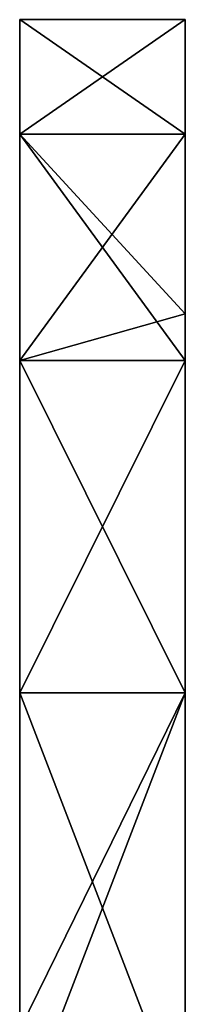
# Model space of a CAD drawing. Header units: millimetres. Extents: x -168 to 168, y -6 to 84.
# Tile 256 of 256: x 160 to 162, y 72 to 84. Entities that reach past the tile are written whole.
import ezdxf

# ---------------------------------------------------------------- set-up
doc = ezdxf.new("R2010")
doc.units = ezdxf.units.MM
doc.header["$LTSCALE"] = 65.185185
for name, color, linetype in [('240', 7, 'CONTINUOUS'), ('253', 7, 'CONTINUOUS'), ('254', 7, 'CONTINUOUS')]:
    doc.layers.add(name, color=color, linetype=linetype)

msp = doc.modelspace()

# ---------------------------------------------------------------- linework, layer by layer
at = {"layer": '240', "linetype": 'CONTINUOUS'}
for points in [[(162, 84.327, 4.429), (162, 80.768, 0), (162, 84.326, -4.431), (162, 84.327, 4.429)], [(162, 82.945, 13.183), (162, 80.768, 9.954), (162, 84.327, 4.429), (162, 82.945, 13.183)], [(162, 80.768, 9.954), (162, 80.768, 0), (162, 84.327, 4.429), (162, 80.768, 9.954)], [(162, 84.326, -4.431), (162, 80.768, -9.954), (162, 82.945, -13.182), (162, 84.326, -4.431)], [(162, 80.768, 0), (162, 80.768, -9.954), (162, 84.326, -4.431), (162, 80.768, 0)], [(162, 80.768, -9.954), (162, 80.778, -20.198), (162, 82.945, -13.182), (162, 80.768, -9.954)], [(162, 80.778, 20.198), (162, 80.768, 9.954), (162, 82.945, 13.183), (162, 80.778, 20.198)], [(162, 80.778, -20.198), (162, 68.388, -28.097), (162, 80.218, -21.61), (162, 80.778, -20.198)], [(162, 80.768, -9.954), (162, 68.388, -16.858), (162, 80.778, -20.198), (162, 80.768, -9.954)], [(162, 68.388, -16.858), (162, 68.388, -28.097), (162, 80.778, -20.198), (162, 68.388, -16.858)], [(162, 80.778, 20.198), (162, 68.388, 16.858), (162, 80.768, 9.954), (162, 80.778, 20.198)], [(162, 80.217, 21.612), (162, 68.388, 16.858), (162, 80.778, 20.198), (162, 80.217, 21.612)], [(162, 80.768, 0), (162, 68.388, -5.619), (162, 80.768, -9.954), (162, 80.768, 0)], [(162, 68.388, -5.619), (162, 68.388, -16.858), (162, 80.768, -9.954), (162, 68.388, -5.619)], [(162, 80.768, 9.954), (162, 68.388, 5.619), (162, 80.768, 0), (162, 80.768, 9.954)], [(162, 68.388, 5.619), (162, 68.388, -5.619), (162, 80.768, 0), (162, 68.388, 5.619)], [(162, 68.388, 16.858), (162, 68.388, 5.619), (162, 80.768, 9.954), (162, 68.388, 16.858)], [(162, 80.218, -21.61), (162, 68.388, -28.097), (162, 76.208, -29.512), (162, 80.218, -21.61)], [(162, 76.207, 29.514), (162, 68.388, 28.097), (162, 80.217, 21.612), (162, 76.207, 29.514)], [(162, 68.388, 28.097), (162, 68.388, 16.858), (162, 80.217, 21.612), (162, 68.388, 28.097)], [(162, 68.388, -28.097), (162, 68.394, -39.572), (162, 76.208, -29.512), (162, 68.388, -28.097)], [(162, 76.208, -29.512), (162, 68.394, -39.572), (162, 71.017, -36.691), (162, 76.208, -29.512)], [(162, 71.016, 36.692), (162, 68.388, 28.097), (162, 76.207, 29.514), (162, 71.016, 36.692)]]:
    msp.add_3dface(points, dxfattribs=at)
at = {"layer": '253', "linetype": 'CONTINUOUS'}
for points in [[(162, 82.945, 13.183), (162, 84.327, 4.429), (160, 82.945, 13.182), (162, 82.945, 13.183)], [(162, 84.327, 4.429), (162, 84.326, -4.431), (160, 84.327, -4.429), (162, 84.327, 4.429)], [(160, 82.945, 13.182), (162, 84.327, 4.429), (160, 84.326, 4.431), (160, 82.945, 13.182)], [(160, 84.326, 4.431), (162, 84.327, 4.429), (160, 84.327, -4.429), (160, 84.326, 4.431)], [(162, 84.326, -4.431), (162, 82.945, -13.182), (160, 84.327, -4.429), (162, 84.326, -4.431)], [(160, 84.327, -4.429), (162, 82.945, -13.182), (160, 82.945, -13.183), (160, 84.327, -4.429)], [(160, 80.218, 21.61), (162, 82.945, 13.183), (160, 82.945, 13.182), (160, 80.218, 21.61)], [(162, 80.778, 20.198), (162, 82.945, 13.183), (160, 80.218, 21.61), (162, 80.778, 20.198)], [(162, 80.778, -20.198), (162, 80.218, -21.61), (160, 82.945, -13.183), (162, 80.778, -20.198)], [(162, 82.945, -13.182), (162, 80.778, -20.198), (160, 82.945, -13.183), (162, 82.945, -13.182)], [(160, 82.945, -13.183), (162, 80.218, -21.61), (160, 80.217, -21.612), (160, 82.945, -13.183)], [(162, 80.217, 21.612), (162, 80.778, 20.198), (160, 80.218, 21.61), (162, 80.217, 21.612)], [(160, 76.208, 29.512), (162, 80.217, 21.612), (160, 80.218, 21.61), (160, 76.208, 29.512)], [(162, 80.218, -21.61), (162, 76.208, -29.512), (160, 80.217, -21.612), (162, 80.218, -21.61)], [(162, 76.207, 29.514), (162, 80.217, 21.612), (160, 76.208, 29.512), (162, 76.207, 29.514)], [(160, 80.217, -21.612), (162, 76.208, -29.512), (160, 76.207, -29.514), (160, 80.217, -21.612)], [(160, 72.147, 35.319), (162, 76.207, 29.514), (160, 76.208, 29.512), (160, 72.147, 35.319)], [(162, 76.208, -29.512), (162, 71.017, -36.691), (160, 76.207, -29.514), (162, 76.208, -29.512)], [(162, 71.016, 36.692), (162, 76.207, 29.514), (160, 71.017, 36.691), (162, 71.016, 36.692)], [(160, 76.207, -29.514), (162, 71.017, -36.691), (160, 72.147, -35.319), (160, 76.207, -29.514)], [(160, 71.017, 36.691), (162, 76.207, 29.514), (160, 72.147, 35.319), (160, 71.017, 36.691)]]:
    msp.add_3dface(points, dxfattribs=at)
at = {"layer": '254', "linetype": 'CONTINUOUS'}
for points in [[(160, 84.327, -4.429), (160, 72.137, -11.714), (160, 72.137, 0), (160, 84.327, -4.429)], [(160, 84.327, -4.429), (160, 82.945, -13.183), (160, 72.137, -11.714), (160, 84.327, -4.429)], [(160, 84.326, 4.431), (160, 84.327, -4.429), (160, 72.137, 0), (160, 84.326, 4.431)], [(160, 84.326, 4.431), (160, 72.137, 0), (160, 72.137, 11.714), (160, 84.326, 4.431)], [(160, 82.945, 13.182), (160, 84.326, 4.431), (160, 72.137, 11.714), (160, 82.945, 13.182)], [(160, 80.218, 21.61), (160, 82.945, 13.182), (160, 72.137, 23.429), (160, 80.218, 21.61)], [(160, 82.945, -13.183), (160, 80.217, -21.612), (160, 72.137, -11.714), (160, 82.945, -13.183)], [(160, 82.945, 13.182), (160, 72.137, 11.714), (160, 72.137, 23.429), (160, 82.945, 13.182)], [(160, 76.208, 29.512), (160, 80.218, 21.61), (160, 72.137, 23.429), (160, 76.208, 29.512)], [(160, 80.217, -21.612), (160, 72.137, -23.428), (160, 72.137, -11.714), (160, 80.217, -21.612)], [(160, 80.217, -21.612), (160, 76.207, -29.514), (160, 72.137, -23.428), (160, 80.217, -21.612)], [(160, 72.147, 35.319), (160, 76.208, 29.512), (160, 72.137, 23.429), (160, 72.147, 35.319)], [(160, 76.207, -29.514), (160, 72.147, -35.319), (160, 72.137, -23.428), (160, 76.207, -29.514)]]:
    msp.add_3dface(points, dxfattribs=at)

doc.saveas('drawing.dxf')
